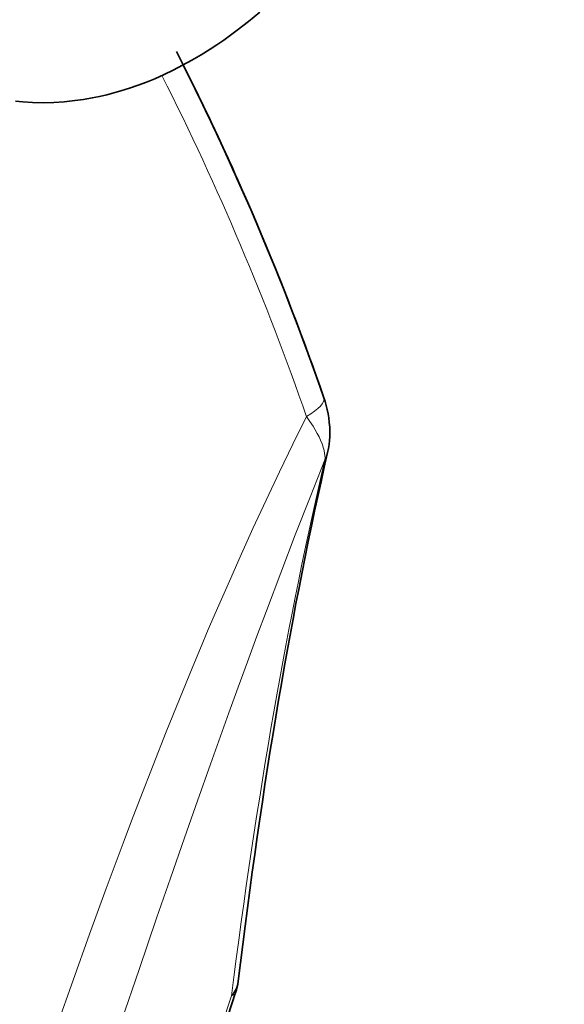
# Model space of a CAD drawing. Extents: x -922 to 7836, y -4841 to 1297.
# Tile 29 of 89: x 4914 to 4932, y -4713 to -4680. Entities that reach past the tile are written whole.
import ezdxf

# ---------------------------------------------------------------- set-up
doc = ezdxf.new("R2010")
doc.units = 0

msp = doc.modelspace()

# ---------------------------------------------------------------- linework, layer by layer
at = {"color": 7, "lineweight": 13}
msp.add_line((4919.435547, -4717.614746), (4921.078125, -4712.577637), dxfattribs=at)
msp.add_line((4919.435547, -4717.614746), (4921.078125, -4712.577637), dxfattribs=at)
msp.add_line((4919.435547, -4717.614746), (4921.078125, -4712.577637), dxfattribs=at)
at = {"color": 7, "lineweight": 35}
msp.add_line((4921.21582, -4712.469238), (4919.569336, -4717.525391), dxfattribs=at)
msp.add_line((4921.21582, -4712.469238), (4919.569336, -4717.525391), dxfattribs=at)
msp.add_line((4921.21582, -4712.469238), (4919.569336, -4717.525391), dxfattribs=at)
for points in [[(4913.931152, -4683.001465), (4914.177246, -4683.024414), (4914.501465, -4683.042969), (4914.852051, -4683.049316), (4915.202148, -4683.041016), (4915.550781, -4683.018555), (4915.897949, -4682.982422), (4916.187988, -4682.941895), (4916.476074, -4682.891602), (4916.715332, -4682.842773), (4916.953125, -4682.788086), (4917.188965, -4682.727051), (4917.422852, -4682.660645), (4917.707031, -4682.571289), (4917.988281, -4682.474121), (4918.266602, -4682.369141), (4918.541504, -4682.256348), (4918.849121, -4682.119629), (4919.152832, -4681.974121), (4919.463867, -4681.813965), (4919.770508, -4681.64502), (4920.072266, -4681.467285), (4920.370117, -4681.28125), (4920.597656, -4681.131836), (4920.822754, -4680.978027), (4921.04541, -4680.819336), (4921.265625, -4680.656738), (4921.643555, -4680.362793), (4922.014648, -4680.056641)], [(4924.260254, -4694.618652), (4924.288086, -4694.482422), (4924.308594, -4694.349121), (4924.322754, -4694.219727), (4924.331055, -4694.093262), (4924.333496, -4694.009766), (4924.333984, -4693.927734), (4924.329102, -4693.771484), (4924.316895, -4693.619629), (4924.298828, -4693.472656), (4924.275391, -4693.330078), (4924.246582, -4693.192383), (4924.213867, -4693.058105), (4924.17627, -4692.927734), (4924.135254, -4692.80127)], [(4924.260254, -4694.618652), (4924.288086, -4694.482422), (4924.308594, -4694.349121), (4924.322754, -4694.219727), (4924.331055, -4694.093262), (4924.333496, -4694.009766), (4924.333984, -4693.927734), (4924.329102, -4693.771484), (4924.316895, -4693.619629), (4924.298828, -4693.472656), (4924.275391, -4693.330078), (4924.246582, -4693.192383), (4924.213867, -4693.058105), (4924.17627, -4692.927734), (4924.135254, -4692.80127)], [(4924.260254, -4694.618652), (4924.288086, -4694.482422), (4924.308594, -4694.349121), (4924.322754, -4694.219727), (4924.331055, -4694.093262), (4924.333496, -4694.009766), (4924.333984, -4693.927734), (4924.329102, -4693.771484), (4924.316895, -4693.619629), (4924.298828, -4693.472656), (4924.275391, -4693.330078), (4924.246582, -4693.192383), (4924.213867, -4693.058105), (4924.17627, -4692.927734), (4924.135254, -4692.80127)]]:
    msp.add_lwpolyline(points, dxfattribs=at)
at = {"color": 7, "lineweight": 13}
for points in [[(4923.55957, -4693.428711), (4923.108887, -4694.337891), (4922.664063, -4695.256348), (4922.225098, -4696.184082), (4921.791016, -4697.121094), (4921.362793, -4698.066895), (4921.009766, -4698.861328), (4920.660156, -4699.661621), (4920.314453, -4700.467773), (4920.057129, -4701.076172), (4919.80127, -4701.6875), (4919.358398, -4702.764648), (4918.92041, -4703.851074), (4918.487305, -4704.945313), (4918.059082, -4706.04834), (4917.775879, -4706.787598), (4917.494629, -4707.530762), (4916.937012, -4709.025879), (4916.384766, -4710.535645), (4915.839355, -4712.054199), (4915.299316, -4713.580566)], [(4923.55957, -4693.428711), (4923.108887, -4694.337891), (4922.664063, -4695.256348), (4922.225098, -4696.184082), (4921.791016, -4697.121094), (4921.362793, -4698.066895), (4921.009766, -4698.861328), (4920.660156, -4699.661621), (4920.314453, -4700.467773), (4920.057129, -4701.076172), (4919.80127, -4701.6875), (4919.358398, -4702.764648), (4918.92041, -4703.851074), (4918.487305, -4704.945313), (4918.059082, -4706.04834), (4917.775879, -4706.787598), (4917.494629, -4707.530762), (4916.937012, -4709.025879), (4916.384766, -4710.535645), (4915.839355, -4712.054199), (4915.299316, -4713.580566)], [(4923.55957, -4693.428711), (4923.108887, -4694.337891), (4922.664063, -4695.256348), (4922.225098, -4696.184082), (4921.791016, -4697.121094), (4921.362793, -4698.066895), (4921.009766, -4698.861328), (4920.660156, -4699.661621), (4920.314453, -4700.467773), (4920.057129, -4701.076172), (4919.80127, -4701.6875), (4919.358398, -4702.764648), (4918.92041, -4703.851074), (4918.487305, -4704.945313), (4918.059082, -4706.04834), (4917.775879, -4706.787598), (4917.494629, -4707.530762), (4916.937012, -4709.025879), (4916.384766, -4710.535645), (4915.839355, -4712.054199), (4915.299316, -4713.580566)], [(4923.55957, -4693.428711), (4923.674316, -4693.587402), (4923.728027, -4693.666504), (4923.779785, -4693.745605), (4923.851563, -4693.863281), (4923.916992, -4693.97998), (4923.976074, -4694.094727), (4924.027832, -4694.207031), (4924.077148, -4694.328125), (4924.098633, -4694.389648), (4924.117676, -4694.449707), (4924.132813, -4694.503906), (4924.145996, -4694.557129), (4924.161133, -4694.637207), (4924.170898, -4694.713867), (4924.174316, -4694.786621), (4924.171875, -4694.85498)], [(4923.55957, -4693.428711), (4923.674316, -4693.587402), (4923.728027, -4693.666504), (4923.779785, -4693.745605), (4923.851563, -4693.863281), (4923.916992, -4693.97998), (4923.976074, -4694.094727), (4924.027832, -4694.207031), (4924.077148, -4694.328125), (4924.098633, -4694.389648), (4924.117676, -4694.449707), (4924.132813, -4694.503906), (4924.145996, -4694.557129), (4924.161133, -4694.637207), (4924.170898, -4694.713867), (4924.174316, -4694.786621), (4924.171875, -4694.85498)], [(4923.55957, -4693.428711), (4923.674316, -4693.587402), (4923.728027, -4693.666504), (4923.779785, -4693.745605), (4923.851563, -4693.863281), (4923.916992, -4693.97998), (4923.976074, -4694.094727), (4924.027832, -4694.207031), (4924.077148, -4694.328125), (4924.098633, -4694.389648), (4924.117676, -4694.449707), (4924.132813, -4694.503906), (4924.145996, -4694.557129), (4924.161133, -4694.637207), (4924.170898, -4694.713867), (4924.174316, -4694.786621), (4924.171875, -4694.85498)], [(4924.171875, -4694.85498), (4923.678223, -4696.093262), (4923.190918, -4697.338379), (4922.709961, -4698.589355), (4922.234863, -4699.845703), (4921.921387, -4700.685547), (4921.609863, -4701.527832), (4921.300781, -4702.371582), (4920.994141, -4703.217285), (4920.38623, -4704.912109), (4919.953613, -4706.132813), (4919.524414, -4707.355469), (4919.062012, -4708.683594), (4918.603027, -4710.012207), (4918.022461, -4711.70459), (4917.444824, -4713.397461), (4916.680176, -4715.650391), (4915.177734, -4720.09668)], [(4924.171875, -4694.85498), (4923.678223, -4696.093262), (4923.190918, -4697.338379), (4922.709961, -4698.589355), (4922.234863, -4699.845703), (4921.921387, -4700.685547), (4921.609863, -4701.527832), (4921.300781, -4702.371582), (4920.994141, -4703.217285), (4920.38623, -4704.912109), (4919.953613, -4706.132813), (4919.524414, -4707.355469), (4919.062012, -4708.683594), (4918.603027, -4710.012207), (4918.022461, -4711.70459), (4917.444824, -4713.397461), (4916.680176, -4715.650391), (4915.177734, -4720.09668)], [(4924.171875, -4694.85498), (4923.678223, -4696.093262), (4923.190918, -4697.338379), (4922.709961, -4698.589355), (4922.234863, -4699.845703), (4921.921387, -4700.685547), (4921.609863, -4701.527832), (4921.300781, -4702.371582), (4920.994141, -4703.217285), (4920.38623, -4704.912109), (4919.953613, -4706.132813), (4919.524414, -4707.355469), (4919.062012, -4708.683594), (4918.603027, -4710.012207), (4918.022461, -4711.70459), (4917.444824, -4713.397461), (4916.680176, -4715.650391), (4915.177734, -4720.09668)]]:
    msp.add_lwpolyline(points, dxfattribs=at)
for centre, radius, start, end in [((4923.306641, -4694.397461), 0.978957, 332.154466, 346.936122), ((4923.306641, -4694.397461), 0.978957, 332.154466, 346.936122), ((4923.306641, -4694.397461), 0.978957, 332.154466, 346.936122), ((4920.387695, -4711.967773), 0.920708, 318.551117, 352.278847), ((4920.387695, -4711.967773), 0.920708, 318.551117, 352.278847), ((4920.387695, -4711.967773), 0.920708, 318.551117, 352.278847)]:
    msp.add_arc(centre, radius, start, end, dxfattribs=at)
at = {"color": 7, "lineweight": 35}
msp.add_arc((4919.324219, -4711.851563), 1.989632, 341.781056, 353.086866, dxfattribs=at)
msp.add_arc((4919.324219, -4711.851563), 1.989632, 341.781056, 353.086866, dxfattribs=at)
msp.add_arc((4919.324219, -4711.851563), 1.989632, 341.781056, 353.086866, dxfattribs=at)
for centre, major_axis, ratio, start_param, end_param in [((4917.333984, -4663.187988), (7.021484, 18.727051), 0.444696, 0.000022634, 3.141615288), ((4889.173828, -4692.980469), (27.469727, -47.447754), 0.583537, 1.248576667, 1.479190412), ((4889.311035, -4692.958984), (27.372559, -47.366211), 0.582437, 1.249278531, 1.471232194), ((4889.311035, -4692.958984), (27.372559, -47.366211), 0.582437, 1.249278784, 1.471221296), ((4943.092285, -4782.687988), (6.64209, -109.234863), 0.21148, 3.761874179, 3.996892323), ((4943.092285, -4782.687988), (6.64209, -109.234863), 0.21148, 3.761874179, 3.996892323), ((4943.092285, -4782.687988), (6.64209, -109.234863), 0.21148, 3.761874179, 3.996892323)]:
    msp.add_ellipse(centre, major_axis=major_axis, ratio=ratio, start_param=start_param, end_param=end_param, dxfattribs=at)
at = {"color": 7, "lineweight": 13}
for centre, major_axis, ratio, start_param, end_param in [((4918.994141, -4663.810059), (7.021484, 18.727051), 0.444696, 0.000022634, 3.141615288), ((4923.1875, -4665.382324), (5.266113, 14.04541), 0.444696, 6.274236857, 12.557422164), ((4888.701172, -4693.340332), (27.533691, -47.689941), 0.57735, 1.247288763, 1.473501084), ((4888.701172, -4693.340332), (27.533691, -47.689941), 0.57735, 1.247288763, 1.473501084), ((4888.701172, -4693.340332), (27.533691, -47.689941), 0.57735, 1.247288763, 1.473501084), ((4922.244629, -4693.454102), (1.890625, 0.652832), 0.259559, 5.388099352, 6.283191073), ((4922.244629, -4693.454102), (1.890625, 0.652832), 0.259559, 5.388099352, 6.283191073), ((4922.244629, -4693.454102), (1.890625, 0.652832), 0.259559, 5.388099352, 6.283191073), ((4945.89209, -4791.47998), (8.18457, -119.560059), 0.217967, 3.756579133, 3.976827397), ((4945.89209, -4791.47998), (8.18457, -119.560059), 0.217967, 3.756579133, 3.976827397), ((4945.89209, -4791.47998), (8.18457, -119.560059), 0.217967, 3.756579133, 3.976827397), ((4919.313965, -4711.849609), (1.901855, -0.619629), 0.235956, 5.969700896, 6.27239347), ((4919.313965, -4711.849609), (1.901855, -0.619629), 0.235956, 5.969700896, 6.27239347), ((4919.313965, -4711.849609), (1.901855, -0.619629), 0.235956, 5.969700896, 6.27239347)]:
    msp.add_ellipse(centre, major_axis=major_axis, ratio=ratio, start_param=start_param, end_param=end_param, dxfattribs=at)

doc.saveas('drawing.dxf')
